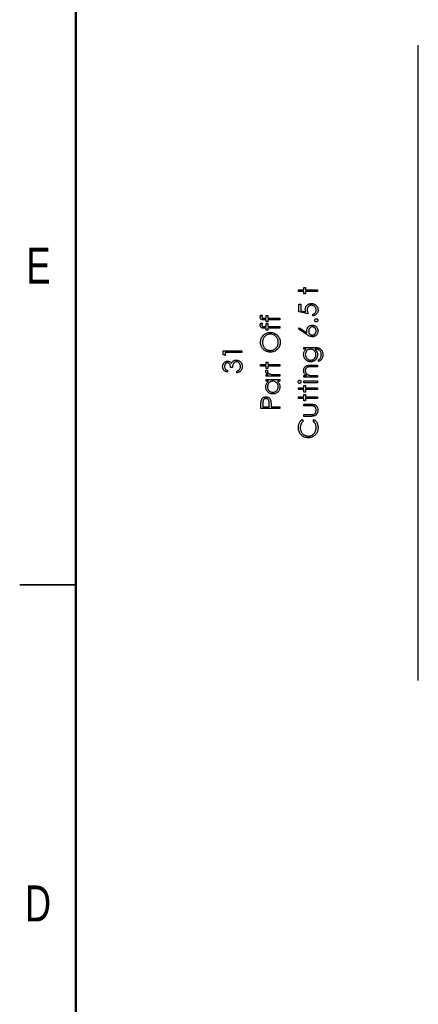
# Model space of a CAD drawing. Header units: inches. Extents: x 0.1 to 87.3, y 0.1 to 33.9.
# Tile 4 of 174: x 0.1 to 2.8, y 14.2 to 20.8. Entities that reach past the tile are written whole.
import ezdxf

# ---------------------------------------------------------------- set-up
doc = ezdxf.new("R2010")
doc.units = ezdxf.units.IN
doc.header["$MEASUREMENT"] = 0
doc.styles.add('SLDTEXTSTYLE0', font='TXT', dxfattribs={"width": 0.75})

msp = doc.modelspace()

# ---------------------------------------------------------------- linework, layer by layer
at = {"color": 7, "linetype": 'Continuous', "lineweight": 50}
msp.add_line((0.5, 0.5), (0.5, 33.5), dxfattribs=at)
at = {"color": 7, "linetype": 'Continuous'}
msp.add_line((2.78457, 16.36386), (2.78457, 20.59835), dxfattribs=at)
at = {"color": 7, "linetype": 'Continuous', "lineweight": 25}
for p, q in [((0.12496, 17), (0.50004, 17)), ((0.5, 17), (0.125, 17))]:
    msp.add_line(p, q, dxfattribs=at)
at = {"color": 7, "linetype": 'Continuous', "flags": 128}
for points in [[(1.98411, 18.95546), (1.98409, 18.96668), (1.98409, 18.96668), (2.02095, 18.96668), (2.02095, 18.96668), (2.02095, 18.98271), (2.02095, 18.98271), (2.03217, 18.98271), (2.03217, 18.98271), (2.03217, 18.96668), (2.03217, 18.96668), (2.1123, 18.96668), (2.1123, 18.96668), (2.1123, 18.95546), (2.1123, 18.95546), (2.03217, 18.95546), (2.03217, 18.95546), (2.03217, 18.93944), (2.03217, 18.93944), (2.02095, 18.93944), (2.02095, 18.93944), (2.02095, 18.95546), (2.02095, 18.95546), (1.98409, 18.95546)], [(1.9873, 18.87053), (2.00012, 18.87053), (2.00012, 18.87053), (2.00012, 18.82801), (2.00012, 18.82801), (2.033, 18.82127), (2.033, 18.82127), (2.03195, 18.82525), (2.03117, 18.82904), (2.03072, 18.83262), (2.03057, 18.836), (2.03057, 18.836), (2.03074, 18.84018), (2.03129, 18.84419), (2.03217, 18.84799), (2.03345, 18.85162), (2.03505, 18.85505), (2.03703, 18.85828), (2.03936, 18.86134), (2.04204, 18.86422), (2.04502, 18.86682), (2.0482, 18.86907), (2.05155, 18.871), (2.05513, 18.87256), (2.05891, 18.87378), (2.0629, 18.87463), (2.06708, 18.87516), (2.07146, 18.87533), (2.07146, 18.87533), (2.07451, 18.87523), (2.07752, 18.87498), (2.08045, 18.87453), (2.08333, 18.87391), (2.08611, 18.87311), (2.08886, 18.87213), (2.09154, 18.87095), (2.09415, 18.86963), (2.09665, 18.86815), (2.099, 18.86652), (2.10123, 18.86479), (2.10328, 18.86294), (2.10519, 18.86094), (2.10694, 18.85881), (2.10854, 18.85658), (2.11, 18.8542), (2.1113, 18.85172), (2.1124, 18.84914), (2.11335, 18.84649), (2.11413, 18.84373), (2.11473, 18.84088), (2.11515, 18.83793), (2.11543, 18.83487), (2.1155, 18.83174), (2.1155, 18.83174), (2.11535, 18.82801), (2.11488, 18.82443), (2.11413, 18.821), (2.11305, 18.81772), (2.11165, 18.81459), (2.10997, 18.81161), (2.10797, 18.80875), (2.10566, 18.80607), (2.10311, 18.8036), (2.10041, 18.80139), (2.0975, 18.79944), (2.0944, 18.79774), (2.09114, 18.79631), (2.08769, 18.79516), (2.08405, 18.79426), (2.08025, 18.7936), (2.08025, 18.7936), (2.08025, 18.80482), (2.08025, 18.80482), (2.0838, 18.80572), (2.08698, 18.80688), (2.08984, 18.8083), (2.09232, 18.80998), (2.09455, 18.81196), (2.09652, 18.81424), (2.0983, 18.81682), (2.09983, 18.8197), (2.10108, 18.82275), (2.10198, 18.82591), (2.10251, 18.82911), (2.10268, 18.83239), (2.10268, 18.83239), (2.10253, 18.8356), (2.10211, 18.83868), (2.10141, 18.84166), (2.10043, 18.84451), (2.09915, 18.84724), (2.09758, 18.84987), (2.09575, 18.85237), (2.09362, 18.85478), (2.09129, 18.85696), (2.08881, 18.85886), (2.08618, 18.86046), (2.08343, 18.86179), (2.08052, 18.86281), (2.07749, 18.86354), (2.07431, 18.86397), (2.07098, 18.86412), (2.07098, 18.86412), (2.06798, 18.86399), (2.06515, 18.86362), (2.06242, 18.86297), (2.05987, 18.86206), (2.05744, 18.86091), (2.05518, 18.85951), (2.05303, 18.85783), (2.05105, 18.8559), (2.04925, 18.85378), (2.0477, 18.85145), (2.04639, 18.84897), (2.04532, 18.84631), (2.04447, 18.84348), (2.04386, 18.84048), (2.04351, 18.83732), (2.04339, 18.83397), (2.04339, 18.83397), (2.04349, 18.83106), (2.04379, 18.82798), (2.04429, 18.82478), (2.04499, 18.8214), (2.04589, 18.81789), (2.04699, 18.81421), (2.0483, 18.81041), (2.0498, 18.80642), (2.0498, 18.80642), (1.9873, 18.81925), (1.9873, 18.81925), (1.9873, 18.87053)], [(1.73237, 18.79841), (1.744, 18.79841), (1.744, 18.79841), (1.74278, 18.79521), (1.7419, 18.79225), (1.74137, 18.78952), (1.7412, 18.78704), (1.7412, 18.78704), (1.7413, 18.78537), (1.74155, 18.78381), (1.742, 18.78244), (1.74263, 18.78118), (1.74338, 18.78013), (1.74415, 18.77928), (1.745, 18.77866), (1.74591, 18.77825), (1.74646, 18.7781), (1.74721, 18.778), (1.74816, 18.77788), (1.74931, 18.7778), (1.75064, 18.77773), (1.75214, 18.7777), (1.75387, 18.77765), (1.75577, 18.77765), (1.75577, 18.77765), (1.76844, 18.77765), (1.76844, 18.77765), (1.76844, 18.79681), (1.76844, 18.79681), (1.77966, 18.79681), (1.77966, 18.79681), (1.77966, 18.77763), (1.77966, 18.77763), (1.85979, 18.77758), (1.85979, 18.77758), (1.85979, 18.76636), (1.85979, 18.76636), (1.77966, 18.76636), (1.77966, 18.76636), (1.77966, 18.75354), (1.77966, 18.75354), (1.76844, 18.75354), (1.76844, 18.75354), (1.76844, 18.76636), (1.76844, 18.76636), (1.75384, 18.76636), (1.75384, 18.76636), (1.75141, 18.76639), (1.74919, 18.76649), (1.74711, 18.76661), (1.74523, 18.76681), (1.74353, 18.76706), (1.742, 18.76739), (1.74067, 18.76774), (1.7395, 18.76816), (1.73747, 18.76922), (1.73564, 18.77059), (1.73401, 18.77227), (1.73258, 18.77427), (1.73146, 18.77655), (1.73063, 18.77906), (1.73016, 18.78179), (1.72998, 18.78474), (1.72998, 18.78474), (1.73013, 18.78774), (1.73058, 18.79103), (1.73131, 18.79458), (1.73233, 18.79841)], [(2.09307, 18.76396), (2.09327, 18.76604), (2.09382, 18.76796), (2.09477, 18.76972), (2.0961, 18.77132), (2.0977, 18.77265), (2.09945, 18.77362), (2.10138, 18.77417), (2.10349, 18.77437), (2.10349, 18.77437), (2.10554, 18.77417), (2.10747, 18.77362), (2.10922, 18.77265), (2.11082, 18.77132), (2.11217, 18.76972), (2.11313, 18.76796), (2.1137, 18.76604), (2.1139, 18.76396), (2.1139, 18.76396), (2.1137, 18.76188), (2.11313, 18.75998), (2.11217, 18.7582), (2.11082, 18.7566), (2.10922, 18.75527), (2.10747, 18.75432), (2.10554, 18.75374), (2.10349, 18.75354), (2.10349, 18.75354), (2.10138, 18.75374), (2.09945, 18.75432), (2.0977, 18.75527), (2.0961, 18.7566), (2.09477, 18.7582), (2.09382, 18.75998), (2.09327, 18.76188), (2.09307, 18.76396)], [(1.73237, 18.74392), (1.744, 18.74392), (1.744, 18.74392), (1.74278, 18.74072), (1.7419, 18.73776), (1.74137, 18.73504), (1.7412, 18.73256), (1.7412, 18.73256), (1.7413, 18.73088), (1.74155, 18.72933), (1.742, 18.72795), (1.74263, 18.7267), (1.74338, 18.72565), (1.74415, 18.72479), (1.745, 18.72417), (1.74591, 18.72377), (1.74646, 18.72362), (1.74721, 18.72352), (1.74816, 18.72339), (1.74931, 18.72332), (1.75064, 18.72324), (1.75214, 18.72322), (1.75387, 18.72317), (1.75577, 18.72317), (1.75577, 18.72317), (1.76844, 18.72317), (1.76844, 18.72317), (1.76844, 18.74232), (1.76844, 18.74232), (1.77966, 18.74232), (1.77966, 18.74232), (1.77966, 18.72314), (1.77966, 18.72314), (1.85979, 18.72309), (1.85979, 18.72309), (1.85979, 18.71187), (1.85979, 18.71187), (1.77966, 18.71187), (1.77966, 18.71187), (1.77966, 18.69905), (1.77966, 18.69905), (1.76844, 18.69905), (1.76844, 18.69905), (1.76844, 18.71187), (1.76844, 18.71187), (1.75384, 18.71187), (1.75384, 18.71187), (1.75141, 18.7119), (1.74919, 18.712), (1.74711, 18.71212), (1.74523, 18.71232), (1.74353, 18.71257), (1.742, 18.7129), (1.74067, 18.71325), (1.7395, 18.71368), (1.73747, 18.71473), (1.73564, 18.71611), (1.73401, 18.71778), (1.73258, 18.71979), (1.73146, 18.72206), (1.73063, 18.72457), (1.73016, 18.7273), (1.72998, 18.73025), (1.72998, 18.73025), (1.73013, 18.73326), (1.73058, 18.73654), (1.73131, 18.74009), (1.73233, 18.74392)], [(1.98411, 18.70546), (1.99088, 18.7141), (1.99088, 18.7141), (2.04139, 18.68107), (2.04139, 18.68107), (2.04048, 18.68768), (2.04018, 18.69402), (2.04018, 18.69402), (2.04036, 18.69783), (2.04086, 18.70148), (2.04169, 18.70499), (2.04286, 18.70834), (2.04437, 18.71155), (2.04619, 18.71463), (2.04837, 18.71753), (2.05088, 18.72031), (2.05363, 18.72284), (2.05654, 18.72504), (2.05959, 18.7269), (2.06282, 18.7284), (2.06618, 18.72958), (2.06971, 18.73043), (2.07339, 18.73093), (2.07722, 18.7311), (2.07722, 18.7311), (2.08245, 18.7308), (2.08743, 18.72985), (2.09214, 18.7283), (2.0966, 18.7261), (2.10073, 18.72334), (2.10439, 18.72004), (2.10762, 18.71623), (2.1104, 18.71187), (2.11262, 18.70719), (2.11423, 18.70231), (2.11518, 18.69728), (2.1155, 18.69204), (2.1155, 18.69204), (2.1152, 18.68701), (2.11428, 18.68215), (2.11273, 18.67747), (2.11055, 18.67299), (2.10782, 18.66883), (2.10461, 18.66515), (2.10086, 18.66192), (2.09662, 18.65919), (2.09207, 18.65701), (2.08736, 18.65543), (2.08248, 18.65451), (2.07744, 18.65418), (2.07744, 18.65418), (2.07359, 18.65438), (2.06961, 18.65496), (2.06555, 18.65591), (2.06139, 18.65724), (2.05924, 18.65809), (2.05696, 18.65906), (2.05461, 18.66022), (2.05213, 18.66149), (2.04952, 18.66295), (2.04684, 18.66452), (2.04404, 18.66628), (2.04114, 18.66815), (2.04114, 18.66815), (1.98409, 18.70546)], [(2.05301, 18.69167), (2.05313, 18.68881), (2.05346, 18.68611), (2.05403, 18.68353), (2.05483, 18.68107), (2.05583, 18.67877), (2.05709, 18.67662), (2.05856, 18.67459), (2.06027, 18.67269), (2.06212, 18.67098), (2.0641, 18.66951), (2.06615, 18.66825), (2.0683, 18.66723), (2.07056, 18.66643), (2.07291, 18.66585), (2.07534, 18.66552), (2.07789, 18.6654), (2.07789, 18.6654), (2.08042, 18.66552), (2.08285, 18.6659), (2.08518, 18.66653), (2.08741, 18.6674), (2.08956, 18.6685), (2.09162, 18.66988), (2.09357, 18.67148), (2.09542, 18.67336), (2.09713, 18.67542), (2.0986, 18.67757), (2.09985, 18.67982), (2.10088, 18.68218), (2.10166, 18.68463), (2.10223, 18.68721), (2.10256, 18.68986), (2.10268, 18.69264), (2.10268, 18.69264), (2.10256, 18.69542), (2.10223, 18.69808), (2.10166, 18.70066), (2.10088, 18.70311), (2.09985, 18.70546), (2.0986, 18.70772), (2.09713, 18.70985), (2.09542, 18.7119), (2.09357, 18.71378), (2.09162, 18.7154), (2.08956, 18.71676), (2.08741, 18.71788), (2.08518, 18.71876), (2.08285, 18.71939), (2.08042, 18.71976), (2.07789, 18.71989), (2.07789, 18.71989), (2.07534, 18.71976), (2.07291, 18.71936), (2.07056, 18.71873), (2.0683, 18.71783), (2.06615, 18.71666), (2.0641, 18.71523), (2.06212, 18.71355), (2.06027, 18.71162), (2.05856, 18.70949), (2.05709, 18.70727), (2.05583, 18.70494), (2.05483, 18.70251), (2.05403, 18.69995), (2.05346, 18.6973), (2.05313, 18.69455), (2.053, 18.69167)], [(1.73161, 18.61652), (1.73188, 18.62346), (1.73276, 18.63009), (1.73424, 18.63645), (1.73632, 18.64254), (1.739, 18.64832), (1.74225, 18.65381), (1.74611, 18.65901), (1.75054, 18.66392), (1.75542, 18.6684), (1.76058, 18.67229), (1.76601, 18.67557), (1.7717, 18.67824), (1.77768, 18.68035), (1.78392, 18.68183), (1.79045, 18.68273), (1.79724, 18.68303), (1.79724, 18.68303), (1.80397, 18.68273), (1.81046, 18.68183), (1.81667, 18.68035), (1.82263, 18.67827), (1.82831, 18.67559), (1.83375, 18.67231), (1.83893, 18.66843), (1.84384, 18.66397), (1.84832, 18.65909), (1.85223, 18.65393), (1.85551, 18.64852), (1.85821, 18.64284), (1.86029, 18.6369), (1.86179, 18.63072), (1.86269, 18.62426), (1.86299, 18.61752), (1.86299, 18.61752), (1.86269, 18.61074), (1.86179, 18.6042), (1.86031, 18.59794), (1.85824, 18.59196), (1.85556, 18.58625), (1.85228, 18.58079), (1.8484, 18.57561), (1.84394, 18.5707), (1.83906, 18.56622), (1.83392, 18.56236), (1.82851, 18.55908), (1.82288, 18.5564), (1.81699, 18.5543), (1.81086, 18.55282), (1.80447, 18.55192), (1.79784, 18.55162), (1.79784, 18.55162), (1.79338, 18.55174), (1.789, 18.55217), (1.78469, 18.55284), (1.78046, 18.5538), (1.77633, 18.55502), (1.77227, 18.5565), (1.76829, 18.55828), (1.76441, 18.56031), (1.76065, 18.56258), (1.75712, 18.56506), (1.75379, 18.56772), (1.75069, 18.5706), (1.74778, 18.57365), (1.74508, 18.57691), (1.74258, 18.58036), (1.7403, 18.58402), (1.73824, 18.58782), (1.73649, 18.59168), (1.73499, 18.59564), (1.73376, 18.59967), (1.73281, 18.60375), (1.73213, 18.60793), (1.73171, 18.61219), (1.73158, 18.61652)], [(1.74442, 18.61707), (1.7445, 18.61352), (1.74485, 18.61001), (1.74541, 18.60655), (1.74618, 18.60315), (1.74718, 18.59979), (1.74841, 18.59646), (1.74986, 18.59321), (1.75154, 18.58998), (1.75342, 18.58687), (1.75542, 18.58394), (1.7576, 18.58119), (1.75993, 18.57861), (1.76241, 18.57621), (1.76506, 18.57395), (1.76784, 18.5719), (1.7708, 18.57002), (1.77388, 18.56834), (1.77703, 18.56687), (1.78026, 18.56564), (1.78362, 18.56464), (1.78702, 18.56384), (1.79053, 18.56329), (1.79411, 18.56294), (1.79779, 18.56283), (1.79779, 18.56283), (1.8032, 18.56309), (1.80838, 18.56384), (1.81334, 18.56506), (1.81812, 18.56682), (1.82265, 18.56904), (1.82699, 18.57177), (1.83109, 18.575), (1.835, 18.57874), (1.83855, 18.58282), (1.84163, 18.5871), (1.84424, 18.59158), (1.84639, 18.59626), (1.84804, 18.60117), (1.84922, 18.60625), (1.84995, 18.61156), (1.85017, 18.61707), (1.85017, 18.61707), (1.85007, 18.62078), (1.84975, 18.62441), (1.8492, 18.62799), (1.84842, 18.63149), (1.84744, 18.63493), (1.84624, 18.63828), (1.84481, 18.64156), (1.84319, 18.64479), (1.84136, 18.6479), (1.83938, 18.65083), (1.83725, 18.65356), (1.83495, 18.65613), (1.83247, 18.65854), (1.82984, 18.66077), (1.82706, 18.66279), (1.82411, 18.66467), (1.82105, 18.66635), (1.8179, 18.6678), (1.81467, 18.66903), (1.81134, 18.67003), (1.80793, 18.67081), (1.80445, 18.67136), (1.80087, 18.67171), (1.79721, 18.67181), (1.79721, 18.67181), (1.79358, 18.67171), (1.79003, 18.67136), (1.78657, 18.67081), (1.78319, 18.67003), (1.77991, 18.66903), (1.77673, 18.6678), (1.77363, 18.66635), (1.7706, 18.66467), (1.76769, 18.66279), (1.76494, 18.66074), (1.76233, 18.65849), (1.75988, 18.65608), (1.75757, 18.65348), (1.75542, 18.65068), (1.75339, 18.64772), (1.75154, 18.64457), (1.74986, 18.64131), (1.74841, 18.63798), (1.74718, 18.63462), (1.74618, 18.63122), (1.74541, 18.62774), (1.74485, 18.62423), (1.7445, 18.62068), (1.7444, 18.61707)], [(2.02098, 18.57085), (2.02095, 18.58207), (2.02095, 18.58207), (2.09344, 18.58207), (2.09344, 18.58207), (2.09808, 18.58202), (2.10238, 18.58187), (2.10636, 18.58159), (2.11002, 18.58124), (2.11338, 18.58076), (2.11638, 18.58019), (2.11909, 18.57951), (2.12146, 18.57874), (2.12146, 18.57874), (2.12452, 18.57748), (2.12737, 18.57603), (2.13005, 18.57438), (2.13256, 18.5725), (2.13489, 18.5704), (2.13704, 18.56812), (2.13899, 18.56561), (2.14077, 18.56289), (2.14237, 18.56001), (2.14375, 18.55698), (2.1449, 18.5538), (2.14585, 18.55047), (2.1466, 18.54701), (2.14713, 18.5434), (2.14746, 18.53965), (2.14756, 18.53577), (2.14756, 18.53577), (2.14736, 18.53011), (2.14673, 18.52475), (2.14568, 18.51967), (2.1442, 18.51488), (2.14237, 18.51048), (2.14027, 18.50649), (2.13789, 18.50296), (2.13521, 18.49983), (2.13206, 18.49698), (2.12827, 18.49425), (2.12382, 18.49162), (2.11871, 18.48912), (2.11871, 18.48912), (2.11871, 18.50033), (2.11871, 18.50033), (2.12292, 18.50316), (2.12652, 18.50639), (2.12955, 18.51), (2.13201, 18.51398), (2.13391, 18.51841), (2.13526, 18.52335), (2.13606, 18.52876), (2.13634, 18.53469), (2.13634, 18.53469), (2.13606, 18.54055), (2.13526, 18.54593), (2.13391, 18.55084), (2.13201, 18.55527), (2.1297, 18.55918), (2.12715, 18.56248), (2.12429, 18.56516), (2.12116, 18.56727), (2.11939, 18.56812), (2.11736, 18.56884), (2.11505, 18.56945), (2.1125, 18.56995), (2.10965, 18.57035), (2.10654, 18.57062), (2.10316, 18.5708), (2.09953, 18.57085), (2.09953, 18.57085), (2.0948, 18.57085), (2.0948, 18.57085), (2.09878, 18.56734), (2.10228, 18.56349), (2.10526, 18.55925), (2.10777, 18.55465), (2.10975, 18.54979), (2.11117, 18.54478), (2.11202, 18.53965), (2.1123, 18.53434), (2.1123, 18.53434), (2.1122, 18.53121), (2.11192, 18.52813), (2.11142, 18.5251), (2.11075, 18.52212), (2.10987, 18.51919), (2.10882, 18.51631), (2.10754, 18.51346), (2.10609, 18.51068), (2.10446, 18.508), (2.10271, 18.50547), (2.10083, 18.50309), (2.0988, 18.50086), (2.09665, 18.49881), (2.09437, 18.4969), (2.09194, 18.49515), (2.08939, 18.49355), (2.08673, 18.49215), (2.084, 18.49092), (2.08122, 18.48987), (2.07837, 18.48902), (2.07547, 18.48837), (2.07249, 18.48789), (2.06943, 18.48761), (2.06633, 18.48751), (2.06633, 18.48751), (2.06322, 18.48761), (2.06014, 18.48792), (2.05714, 18.48839), (2.05418, 18.48909), (2.05128, 18.48997), (2.04842, 18.49105), (2.04564, 18.49232), (2.04289, 18.4938), (2.04023, 18.49545), (2.03773, 18.49726), (2.03538, 18.49921), (2.03315, 18.50131), (2.03107, 18.50357), (2.02914, 18.50597), (2.02734, 18.50852), (2.02569, 18.51123), (2.02421, 18.51403), (2.02291, 18.51686), (2.02183, 18.51974), (2.02093, 18.52265), (2.02025, 18.5256), (2.01975, 18.52861), (2.01945, 18.53164), (2.01935, 18.53469), (2.01935, 18.53469), (2.0196, 18.53972), (2.02033, 18.54458), (2.02153, 18.54926), (2.02323, 18.55377), (2.02554, 18.55815), (2.02859, 18.56248), (2.0324, 18.56669), (2.03693, 18.57085), (2.03693, 18.57085), (2.02095, 18.57085)], [(2.0306, 18.53559), (2.03087, 18.53068), (2.03177, 18.52595), (2.03325, 18.52142), (2.03533, 18.51704), (2.03796, 18.51298), (2.04104, 18.5094), (2.04457, 18.50627), (2.04855, 18.50359), (2.05285, 18.50146), (2.05734, 18.49996), (2.06197, 18.49903), (2.06678, 18.49873), (2.06678, 18.49873), (2.07041, 18.49888), (2.07389, 18.49936), (2.07722, 18.50016), (2.08037, 18.50126), (2.08335, 18.50266), (2.08618, 18.50439), (2.08886, 18.50644), (2.09137, 18.5088), (2.09364, 18.5114), (2.09562, 18.51421), (2.09728, 18.51721), (2.09865, 18.52037), (2.0997, 18.52372), (2.10048, 18.52728), (2.10093, 18.53101), (2.10108, 18.53492), (2.10108, 18.53492), (2.10093, 18.53887), (2.10048, 18.54263), (2.09973, 18.54618), (2.09868, 18.54954), (2.09733, 18.55269), (2.09565, 18.55565), (2.09369, 18.55843), (2.09144, 18.56098), (2.08894, 18.56329), (2.08623, 18.56529), (2.08335, 18.56699), (2.0803, 18.56839), (2.07704, 18.56947), (2.07359, 18.57022), (2.06996, 18.5707), (2.06613, 18.57085), (2.06613, 18.57085), (2.06114, 18.57057), (2.05646, 18.56972), (2.05203, 18.56829), (2.04787, 18.56632), (2.04407, 18.56381), (2.04071, 18.56083), (2.03773, 18.5574), (2.0352, 18.55347), (2.03317, 18.54924), (2.03172, 18.54486), (2.03087, 18.5403), (2.03057, 18.53559)], [(1.48231, 18.53652), (1.48228, 18.55963), (1.48228, 18.55963), (1.60728, 18.55963), (1.60728, 18.55963), (1.60728, 18.54841), (1.60728, 18.54841), (1.4951, 18.54841), (1.4951, 18.54841), (1.4951, 18.52918), (1.4951, 18.52918), (1.48228, 18.53652)], [(1.51114, 18.42982), (1.51112, 18.4186), (1.51112, 18.4186), (1.50737, 18.41958), (1.50386, 18.42078), (1.50056, 18.42216), (1.49748, 18.42376), (1.49462, 18.42554), (1.49199, 18.42754), (1.48956, 18.42975), (1.48739, 18.43215), (1.48543, 18.4347), (1.48375, 18.43738), (1.48233, 18.44016), (1.48115, 18.44307), (1.48025, 18.4461), (1.4796, 18.44923), (1.4792, 18.45246), (1.47907, 18.45581), (1.47907, 18.45581), (1.47935, 18.4607), (1.4802, 18.4654), (1.4816, 18.46994), (1.48355, 18.47432), (1.48598, 18.47837), (1.48881, 18.48193), (1.49204, 18.48501), (1.49565, 18.48761), (1.4995, 18.48967), (1.50344, 18.49115), (1.50744, 18.49202), (1.51155, 18.49232), (1.51155, 18.49232), (1.51551, 18.4921), (1.51924, 18.49142), (1.52277, 18.49027), (1.5261, 18.48867), (1.5292, 18.48661), (1.53211, 18.48411), (1.53479, 18.48115), (1.53727, 18.47772), (1.53727, 18.47772), (1.53929, 18.48166), (1.54177, 18.48524), (1.54463, 18.48844), (1.54793, 18.49127), (1.54793, 18.49127), (1.55044, 18.49302), (1.55304, 18.49453), (1.55569, 18.49583), (1.55845, 18.49688), (1.56125, 18.49768), (1.56413, 18.49826), (1.56711, 18.49861), (1.57014, 18.49873), (1.57014, 18.49873), (1.57538, 18.49838), (1.58048, 18.49731), (1.58549, 18.49553), (1.59035, 18.49302), (1.59488, 18.48992), (1.59889, 18.48631), (1.60232, 18.48216), (1.60522, 18.4775), (1.60753, 18.47244), (1.60918, 18.46708), (1.61016, 18.46142), (1.61048, 18.45549), (1.61048, 18.45549), (1.61033, 18.45148), (1.60991, 18.44763), (1.60916, 18.44394), (1.60815, 18.44044), (1.60683, 18.43711), (1.60522, 18.43395), (1.60332, 18.43095), (1.60112, 18.42812), (1.59864, 18.42549), (1.59588, 18.42311), (1.59285, 18.42096), (1.58957, 18.41905), (1.58599, 18.41738), (1.58214, 18.41595), (1.57803, 18.41475), (1.57362, 18.4138), (1.57362, 18.4138), (1.57362, 18.42501), (1.57362, 18.42501), (1.5765, 18.42592), (1.57918, 18.42689), (1.58166, 18.42799), (1.58391, 18.42917), (1.58597, 18.43042), (1.58782, 18.4318), (1.58947, 18.43325), (1.5909, 18.43481), (1.5909, 18.43481), (1.59248, 18.43693), (1.59386, 18.43919), (1.59503, 18.44159), (1.59598, 18.44412), (1.59671, 18.4468), (1.59724, 18.44963), (1.59756, 18.45258), (1.59766, 18.45569), (1.59766, 18.45569), (1.59754, 18.45919), (1.59716, 18.46252), (1.59656, 18.46568), (1.59568, 18.46866), (1.59458, 18.47144), (1.5932, 18.47407), (1.5916, 18.4765), (1.58975, 18.47878), (1.58772, 18.48083), (1.58562, 18.48261), (1.58344, 18.48411), (1.58116, 18.48534), (1.57881, 18.48629), (1.57635, 18.48696), (1.57382, 18.48739), (1.57122, 18.48751), (1.57122, 18.48751), (1.56774, 18.48724), (1.56436, 18.48644), (1.5611, 18.48509), (1.55795, 18.48318), (1.55507, 18.48083), (1.55254, 18.47812), (1.55041, 18.47502), (1.54866, 18.47156), (1.54791, 18.46964), (1.54723, 18.46743), (1.54666, 18.465), (1.54613, 18.4623), (1.54568, 18.45937), (1.5453, 18.45619), (1.545, 18.45273), (1.54478, 18.44905), (1.54478, 18.44905), (1.53196, 18.44905), (1.53196, 18.44905), (1.53178, 18.45369), (1.53123, 18.45809), (1.5303, 18.4623), (1.529, 18.46628), (1.52742, 18.46991), (1.52565, 18.47299), (1.52364, 18.47555), (1.52146, 18.47757), (1.51914, 18.47913), (1.51671, 18.48023), (1.51415, 18.48088), (1.5115, 18.4811), (1.5115, 18.4811), (1.50955, 18.481), (1.50764, 18.48065), (1.50581, 18.4801), (1.50406, 18.47933), (1.50238, 18.47832), (1.50076, 18.4771), (1.4992, 18.47565), (1.4977, 18.47397), (1.49635, 18.47214), (1.49517, 18.47019), (1.49417, 18.46811), (1.49334, 18.4659), (1.49272, 18.4636), (1.49227, 18.46117), (1.49199, 18.45862), (1.49189, 18.45596), (1.49189, 18.45596), (1.49217, 18.45171), (1.49299, 18.44773), (1.49435, 18.44407), (1.49627, 18.44069), (1.49748, 18.43911), (1.49885, 18.43761), (1.50041, 18.43616), (1.50218, 18.43478), (1.50414, 18.43343), (1.50627, 18.43218), (1.50859, 18.43097), (1.51112, 18.42982)], [(1.73161, 18.45867), (1.73158, 18.46989), (1.73158, 18.46989), (1.76844, 18.46989), (1.76844, 18.46989), (1.76844, 18.48591), (1.76844, 18.48591), (1.77966, 18.48591), (1.77966, 18.48591), (1.77966, 18.46989), (1.77966, 18.46989), (1.85979, 18.46989), (1.85979, 18.46989), (1.85979, 18.45867), (1.85979, 18.45867), (1.77966, 18.45867), (1.77966, 18.45867), (1.77966, 18.44264), (1.77966, 18.44264), (1.76844, 18.44264), (1.76844, 18.44264), (1.76844, 18.45867), (1.76844, 18.45867), (1.73158, 18.45867)], [(2.02098, 18.38495), (2.02095, 18.39617), (2.02095, 18.39617), (2.03743, 18.39617), (2.03743, 18.39617), (2.03302, 18.39985), (2.02927, 18.40371), (2.02614, 18.40776), (2.02366, 18.41202), (2.02178, 18.41645), (2.02043, 18.42108), (2.01963, 18.42592), (2.01935, 18.43092), (2.01935, 18.43092), (2.01968, 18.43598), (2.02065, 18.44074), (2.02226, 18.4452), (2.02451, 18.44935), (2.02731, 18.45311), (2.03057, 18.45636), (2.03425, 18.45907), (2.03841, 18.46125), (2.04076, 18.46215), (2.04339, 18.46293), (2.04634, 18.46358), (2.0496, 18.46413), (2.05315, 18.46453), (2.05701, 18.46483), (2.06119, 18.46503), (2.06565, 18.46508), (2.06565, 18.46508), (2.1123, 18.46508), (2.1123, 18.46508), (2.1123, 18.45386), (2.1123, 18.45386), (2.06933, 18.45386), (2.06933, 18.45386), (2.0656, 18.45384), (2.06219, 18.45379), (2.05911, 18.45369), (2.05636, 18.45354), (2.05391, 18.45333), (2.0518, 18.45311), (2.05, 18.45283), (2.04855, 18.45253), (2.04855, 18.45253), (2.04434, 18.45126), (2.04071, 18.44948), (2.0376, 18.44723), (2.03508, 18.4445), (2.0331, 18.44129), (2.0317, 18.43763), (2.03084, 18.43353), (2.03057, 18.42897), (2.03057, 18.42897), (2.03067, 18.42627), (2.03099, 18.42364), (2.03155, 18.42106), (2.03232, 18.41858), (2.0333, 18.41615), (2.03447, 18.4138), (2.0359, 18.41152), (2.03753, 18.40931), (2.03933, 18.40724), (2.04121, 18.40536), (2.04321, 18.40366), (2.04532, 18.40213), (2.04752, 18.4008), (2.04982, 18.39965), (2.05225, 18.39867), (2.05476, 18.3979), (2.05476, 18.3979), (2.05661, 18.3975), (2.05881, 18.39714), (2.06134, 18.39684), (2.06425, 18.39659), (2.06748, 18.39642), (2.07106, 18.39627), (2.07499, 18.39619), (2.07927, 18.39617), (2.07927, 18.39617), (2.1123, 18.39617), (2.1123, 18.39617), (2.1123, 18.38495), (2.1123, 18.38495), (2.02095, 18.38495)], [(1.76845, 18.39136), (1.76844, 18.40258), (1.76844, 18.40258), (1.78189, 18.40258), (1.78189, 18.40258), (1.77818, 18.40513), (1.77503, 18.40776), (1.77242, 18.41044), (1.77037, 18.4132), (1.76882, 18.41603), (1.76772, 18.41893), (1.76706, 18.42186), (1.76684, 18.42486), (1.76684, 18.42486), (1.76704, 18.42719), (1.76762, 18.4296), (1.76859, 18.43208), (1.76997, 18.43463), (1.76997, 18.43463), (1.77969, 18.42847), (1.77969, 18.42847), (1.77898, 18.42684), (1.77846, 18.42534), (1.77816, 18.42396), (1.77806, 18.42274), (1.77806, 18.42274), (1.77836, 18.42006), (1.77926, 18.4174), (1.78074, 18.41482), (1.78284, 18.41227), (1.78412, 18.41104), (1.78557, 18.40989), (1.7872, 18.40884), (1.78897, 18.40784), (1.7909, 18.40691), (1.79303, 18.40606), (1.79531, 18.40528), (1.79774, 18.40458), (1.79774, 18.40458), (1.79992, 18.40411), (1.80262, 18.40371), (1.80578, 18.40335), (1.80946, 18.40308), (1.81361, 18.40285), (1.8183, 18.4027), (1.82343, 18.4026), (1.82909, 18.40258), (1.82909, 18.40258), (1.85979, 18.40258), (1.85979, 18.40258), (1.85979, 18.39136), (1.85979, 18.39136), (1.76844, 18.39136)], [(1.76845, 18.36892), (1.85979, 18.36892), (1.85979, 18.36892), (1.85979, 18.35771), (1.85979, 18.35771), (1.84399, 18.35771), (1.84399, 18.35771), (1.84819, 18.35383), (1.85183, 18.34974), (1.85481, 18.34539), (1.85721, 18.34083), (1.85904, 18.33605), (1.86034, 18.33106), (1.86114, 18.32583), (1.86139, 18.3204), (1.86139, 18.3204), (1.86117, 18.31556), (1.86051, 18.31091), (1.85944, 18.30642), (1.85794, 18.30212), (1.85598, 18.29801), (1.8536, 18.29405), (1.8508, 18.2903), (1.84754, 18.28672), (1.84399, 18.28344), (1.84026, 18.28061), (1.83633, 18.27823), (1.83219, 18.27625), (1.82789, 18.27472), (1.82341, 18.27365), (1.81872, 18.273), (1.81386, 18.27277), (1.81386, 18.27277), (1.80911, 18.273), (1.8045, 18.27365), (1.80009, 18.27475), (1.79584, 18.2763), (1.79178, 18.27828), (1.7879, 18.28068), (1.78417, 18.28354), (1.78064, 18.28684), (1.77741, 18.29045), (1.7746, 18.29426), (1.77222, 18.29821), (1.7703, 18.30237), (1.76877, 18.3067), (1.76769, 18.31121), (1.76706, 18.31589), (1.76684, 18.32075), (1.76684, 18.32075), (1.76712, 18.32633), (1.76794, 18.33164), (1.76934, 18.33667), (1.77127, 18.34143), (1.77383, 18.34591), (1.77701, 18.35014), (1.78086, 18.35405), (1.78534, 18.35771), (1.78534, 18.35771), (1.76844, 18.35771), (1.76844, 18.35771), (1.76844, 18.36892)], [(1.77806, 18.3209), (1.77836, 18.31599), (1.77923, 18.31128), (1.78071, 18.30678), (1.78277, 18.30244), (1.78537, 18.29844), (1.78842, 18.29486), (1.79198, 18.2917), (1.79599, 18.28897), (1.80029, 18.28679), (1.80475, 18.28524), (1.80931, 18.28429), (1.81399, 18.28399), (1.81399, 18.28399), (1.81865, 18.28431), (1.8232, 18.28524), (1.82764, 18.28682), (1.83199, 18.28902), (1.83605, 18.29178), (1.83966, 18.29493), (1.84276, 18.29854), (1.84539, 18.30257), (1.84749, 18.3069), (1.84897, 18.31138), (1.84987, 18.31602), (1.85017, 18.3208), (1.85017, 18.3208), (1.84987, 18.32566), (1.849, 18.33039), (1.84749, 18.33497), (1.84542, 18.33943), (1.84284, 18.34356), (1.83983, 18.34721), (1.83643, 18.35032), (1.83257, 18.35295), (1.82839, 18.35503), (1.82396, 18.35653), (1.81927, 18.35741), (1.81432, 18.35771), (1.81432, 18.35771), (1.81053, 18.35753), (1.8069, 18.35703), (1.80342, 18.3562), (1.80012, 18.35505), (1.79696, 18.35355), (1.79396, 18.35172), (1.79113, 18.34957), (1.78845, 18.34706), (1.78602, 18.34434), (1.78389, 18.34146), (1.78211, 18.3384), (1.78066, 18.33522), (1.77951, 18.33187), (1.77871, 18.32836), (1.77821, 18.3247), (1.77806, 18.3209)], [(1.9825, 18.35365), (1.98267, 18.35573), (1.98319, 18.35766), (1.98409, 18.35943), (1.98532, 18.36104), (1.9868, 18.36239), (1.98845, 18.36334), (1.99023, 18.36392), (1.99216, 18.36412), (1.99216, 18.36412), (1.99404, 18.36392), (1.99579, 18.36334), (1.99742, 18.36239), (1.99889, 18.36104), (2.00012, 18.35943), (2.00102, 18.35766), (2.00155, 18.35573), (2.00172, 18.35365), (2.00172, 18.35365), (2.00155, 18.3516), (2.00102, 18.34972), (2.00012, 18.34794), (1.99889, 18.34634), (1.99742, 18.34501), (1.99579, 18.34406), (1.99404, 18.34348), (1.99216, 18.34328), (1.99216, 18.34328), (1.99023, 18.34348), (1.98845, 18.34406), (1.9868, 18.34501), (1.98532, 18.34634), (1.98409, 18.34794), (1.98319, 18.34972), (1.98267, 18.3516), (1.98249, 18.35365)], [(1.98411, 18.30162), (1.98409, 18.31283), (1.98409, 18.31283), (2.02095, 18.31283), (2.02095, 18.31283), (2.02095, 18.32886), (2.02095, 18.32886), (2.03217, 18.32886), (2.03217, 18.32886), (2.03217, 18.31283), (2.03217, 18.31283), (2.1123, 18.31283), (2.1123, 18.31283), (2.1123, 18.30162), (2.1123, 18.30162), (2.03217, 18.30162), (2.03217, 18.30162), (2.03217, 18.28559), (2.03217, 18.28559), (2.02095, 18.28559), (2.02095, 18.28559), (2.02095, 18.30162), (2.02095, 18.30162), (1.98409, 18.30162)], [(2.02098, 18.34809), (2.02095, 18.35931), (2.02095, 18.35931), (2.1123, 18.35931), (2.1123, 18.35931), (2.1123, 18.34809), (2.1123, 18.34809), (2.02095, 18.34809)], [(1.73481, 18.17662), (1.73479, 18.20113), (1.73479, 18.20113), (1.73481, 18.20619), (1.73491, 18.21082), (1.73506, 18.21503), (1.73526, 18.21881), (1.73551, 18.22214), (1.73584, 18.22507), (1.73622, 18.22755), (1.73667, 18.2296), (1.73667, 18.2296), (1.73742, 18.23218), (1.73834, 18.23463), (1.73945, 18.23696), (1.74072, 18.23919), (1.74218, 18.24127), (1.74378, 18.24325), (1.74558, 18.2451), (1.74756, 18.24683), (1.74969, 18.24841), (1.75197, 18.24976), (1.75434, 18.25091), (1.75687, 18.25186), (1.75955, 18.25259), (1.76233, 18.25311), (1.76526, 18.25344), (1.76832, 18.25354), (1.76832, 18.25354), (1.7714, 18.25344), (1.77433, 18.25311), (1.77713, 18.25261), (1.77979, 18.25189), (1.78231, 18.25094), (1.78469, 18.24981), (1.78695, 18.24846), (1.78905, 18.2469), (1.791, 18.24518), (1.79281, 18.24327), (1.79443, 18.24122), (1.79589, 18.23902), (1.79716, 18.23664), (1.79829, 18.23411), (1.79924, 18.23143), (1.80004, 18.2286), (1.80004, 18.2286), (1.80052, 18.22625), (1.80094, 18.22342), (1.80129, 18.22014), (1.8016, 18.21638), (1.8018, 18.21217), (1.80197, 18.20752), (1.80207, 18.20238), (1.8021, 18.19677), (1.8021, 18.19677), (1.8021, 18.18783), (1.8021, 18.18783), (1.85979, 18.18783), (1.85979, 18.18783), (1.85979, 18.17662), (1.85979, 18.17662), (1.73479, 18.17662)], [(1.98411, 18.24232), (1.98409, 18.25354), (1.98409, 18.25354), (2.02095, 18.25354), (2.02095, 18.25354), (2.02095, 18.26957), (2.02095, 18.26957), (2.03217, 18.26957), (2.03217, 18.26957), (2.03217, 18.25354), (2.03217, 18.25354), (2.1123, 18.25354), (2.1123, 18.25354), (2.1123, 18.24232), (2.1123, 18.24232), (2.03217, 18.24232), (2.03217, 18.24232), (2.03217, 18.2263), (2.03217, 18.2263), (2.02095, 18.2263), (2.02095, 18.2263), (2.02095, 18.24232), (2.02095, 18.24232), (1.98409, 18.24232)], [(1.74761, 18.18783), (1.78928, 18.18783), (1.78928, 18.18783), (1.78955, 18.20972), (1.78955, 18.20972), (1.78953, 18.21293), (1.7894, 18.2159), (1.78923, 18.21866), (1.78897, 18.22121), (1.78865, 18.22352), (1.78825, 18.22562), (1.7878, 18.22747), (1.78725, 18.22913), (1.78592, 18.23203), (1.78427, 18.23463), (1.78221, 18.23686), (1.77984, 18.23879), (1.77721, 18.24034), (1.7744, 18.24145), (1.77147, 18.2421), (1.76837, 18.24232), (1.76837, 18.24232), (1.76536, 18.2421), (1.76246, 18.24145), (1.7597, 18.24034), (1.75707, 18.23879), (1.7547, 18.23689), (1.75269, 18.23474), (1.75104, 18.23226), (1.74976, 18.22953), (1.74926, 18.22797), (1.74881, 18.2262), (1.74846, 18.22417), (1.74816, 18.22194), (1.74791, 18.21946), (1.74773, 18.21678), (1.74763, 18.21385), (1.74761, 18.2107), (1.74761, 18.2107), (1.74761, 18.18783)], [(2.02098, 18.12373), (2.02095, 18.13495), (2.02095, 18.13495), (2.06332, 18.13495), (2.06332, 18.13495), (2.06705, 18.13498), (2.07046, 18.13505), (2.07359, 18.1352), (2.07642, 18.1354), (2.07892, 18.13565), (2.08115, 18.13595), (2.08305, 18.1363), (2.08468, 18.13673), (2.08468, 18.13673), (2.08671, 18.13748), (2.08864, 18.13836), (2.09044, 18.13941), (2.09214, 18.14058), (2.09374, 18.14194), (2.09522, 18.14344), (2.0966, 18.14507), (2.09785, 18.14687), (2.09995, 18.1508), (2.10148, 18.15511), (2.10238, 18.15977), (2.10268, 18.16477), (2.10268, 18.16477), (2.10238, 18.16978), (2.10151, 18.17439), (2.10003, 18.1786), (2.09798, 18.1824), (2.09545, 18.18573), (2.09252, 18.18851), (2.08924, 18.19074), (2.08558, 18.19239), (2.08558, 18.19239), (2.08408, 18.19282), (2.08223, 18.19319), (2.08, 18.19352), (2.07739, 18.19379), (2.07441, 18.19399), (2.07108, 18.19412), (2.06738, 18.19422), (2.06332, 18.19425), (2.06332, 18.19425), (2.02095, 18.19425), (2.02095, 18.19425), (2.02095, 18.20546), (2.02095, 18.20546), (2.06542, 18.20546), (2.06542, 18.20546), (2.06996, 18.20539), (2.07421, 18.20519), (2.07819, 18.20484), (2.08188, 18.20434), (2.08526, 18.20371), (2.08834, 18.20293), (2.09114, 18.20201), (2.09367, 18.20096), (2.09597, 18.19975), (2.09815, 18.19843), (2.10021, 18.19692), (2.10213, 18.19532), (2.10391, 18.19354), (2.10559, 18.19164), (2.10712, 18.18959), (2.10852, 18.18738), (2.10977, 18.18506), (2.11087, 18.18258), (2.1118, 18.17995), (2.11255, 18.17719), (2.11315, 18.17426), (2.11358, 18.17121), (2.11383, 18.16803), (2.1139, 18.16467), (2.1139, 18.16467), (2.11383, 18.16134), (2.11358, 18.15814), (2.11315, 18.15508), (2.11255, 18.15215), (2.1118, 18.14937), (2.11087, 18.14674), (2.10977, 18.14424), (2.10852, 18.14189), (2.10712, 18.13968), (2.10556, 18.1376), (2.10391, 18.13568), (2.10211, 18.1339), (2.10015, 18.13227), (2.09808, 18.13079), (2.09587, 18.12944), (2.09354, 18.12824), (2.09099, 18.12719), (2.08814, 18.12626), (2.08496, 18.12549), (2.0815, 18.12486), (2.07772, 18.12436), (2.07366, 18.12401), (2.06928, 18.12381), (2.0646, 18.12373), (2.0646, 18.12373), (2.02095, 18.12373)], [(2.01025, 18.1029), (2.01775, 18.09308), (2.01775, 18.09308), (2.01527, 18.09095), (2.01294, 18.08873), (2.01076, 18.0864), (2.00873, 18.08397), (2.00688, 18.08141), (2.00515, 18.07879), (2.0036, 18.07603), (2.0022, 18.07318), (1.99989, 18.06722), (1.99824, 18.06098), (1.99724, 18.05447), (1.99691, 18.04766), (1.99691, 18.04766), (1.99701, 18.0439), (1.99737, 18.0402), (1.99792, 18.03657), (1.99869, 18.03304), (1.99969, 18.02953), (2.0009, 18.02613), (2.00235, 18.0228), (2.004, 18.01952), (2.00585, 18.01636), (2.00786, 18.01341), (2.01001, 18.01063), (2.01231, 18.00802), (2.01477, 18.00559), (2.01737, 18.00336), (2.02013, 18.00131), (2.02303, 17.99943), (2.02606, 17.99776), (2.02919, 17.99633), (2.03242, 17.9951), (2.03575, 17.9941), (2.03916, 17.99332), (2.04264, 17.99277), (2.04624, 17.99242), (2.04992, 17.99232), (2.04992, 17.99232), (2.05546, 17.99257), (2.06074, 17.99332), (2.0658, 17.99455), (2.07063, 17.9963), (2.07522, 17.99853), (2.07957, 18.00129), (2.0837, 18.00452), (2.08758, 18.00825), (2.09112, 18.01235), (2.0942, 18.01674), (2.09677, 18.02137), (2.0989, 18.02625), (2.10056, 18.03141), (2.10173, 18.03682), (2.10246, 18.0425), (2.10268, 18.04844), (2.10268, 18.04844), (2.10236, 18.05497), (2.10138, 18.06123), (2.09975, 18.06722), (2.09748, 18.07295), (2.09455, 18.07838), (2.09097, 18.08357), (2.08673, 18.08845), (2.08185, 18.09308), (2.08185, 18.09308), (2.08929, 18.1029), (2.08929, 18.1029), (2.09232, 18.1005), (2.0952, 18.09794), (2.09788, 18.09526), (2.10038, 18.09243), (2.10271, 18.08945), (2.10486, 18.08632), (2.10684, 18.08304), (2.10864, 18.07964), (2.11025, 18.07611), (2.11165, 18.07248), (2.11283, 18.06874), (2.1138, 18.06489), (2.11453, 18.06096), (2.11508, 18.0569), (2.1154, 18.05277), (2.1155, 18.04851), (2.1155, 18.04851), (2.11543, 18.04448), (2.11515, 18.04055), (2.11473, 18.03674), (2.11413, 18.03304), (2.11338, 18.02943), (2.11242, 18.02595), (2.11132, 18.02257), (2.11005, 18.01929), (2.10859, 18.01611), (2.10697, 18.01306), (2.10516, 18.0101), (2.10321, 18.00725), (2.10108, 18.00452), (2.09878, 18.00189), (2.0963, 17.99936), (2.09364, 17.99695), (2.09364, 17.99695), (2.08891, 17.99325), (2.08393, 17.99002), (2.07872, 17.98729), (2.07329, 17.98506), (2.06758, 17.98333), (2.06164, 17.98211), (2.05548, 17.98135), (2.04907, 17.9811), (2.04907, 17.9811), (2.04234, 17.9814), (2.03588, 17.98231), (2.02969, 17.98381), (2.02378, 17.98591), (2.01815, 17.98859), (2.01277, 17.9919), (2.00768, 17.99578), (2.00285, 18.00028), (1.99844, 18.00524), (1.99464, 18.01048), (1.99143, 18.01604), (1.98878, 18.02189), (1.98672, 18.02805), (1.98527, 18.03451), (1.98439, 18.0413), (1.98409, 18.04836), (1.98409, 18.04836), (1.98419, 18.05267), (1.98452, 18.05688), (1.98507, 18.06096), (1.98582, 18.06494), (1.98677, 18.06882), (1.98795, 18.0726), (1.98935, 18.07628), (1.99096, 18.07984), (1.99276, 18.08327), (1.99474, 18.08655), (1.99689, 18.08968), (1.99922, 18.09263), (2.00172, 18.09544), (2.00438, 18.09809), (2.00723, 18.10057), (2.01024, 18.1029)]]:
    msp.add_lwpolyline(points, dxfattribs=at)

# ---------------------------------------------------------------- texts
at = {"color": 7, "linetype": 'Continuous', "lineweight": 0, "char_height": 0.24, "attachment_point": 2, "style": 'SLDTEXTSTYLE0'}
for s, insert in [('E', (0.25042, 19.24759)), ('D', (0.24725, 14.99759))]:
    msp.add_mtext(s, dxfattribs=dict(at, insert=insert))

doc.saveas('drawing.dxf')
